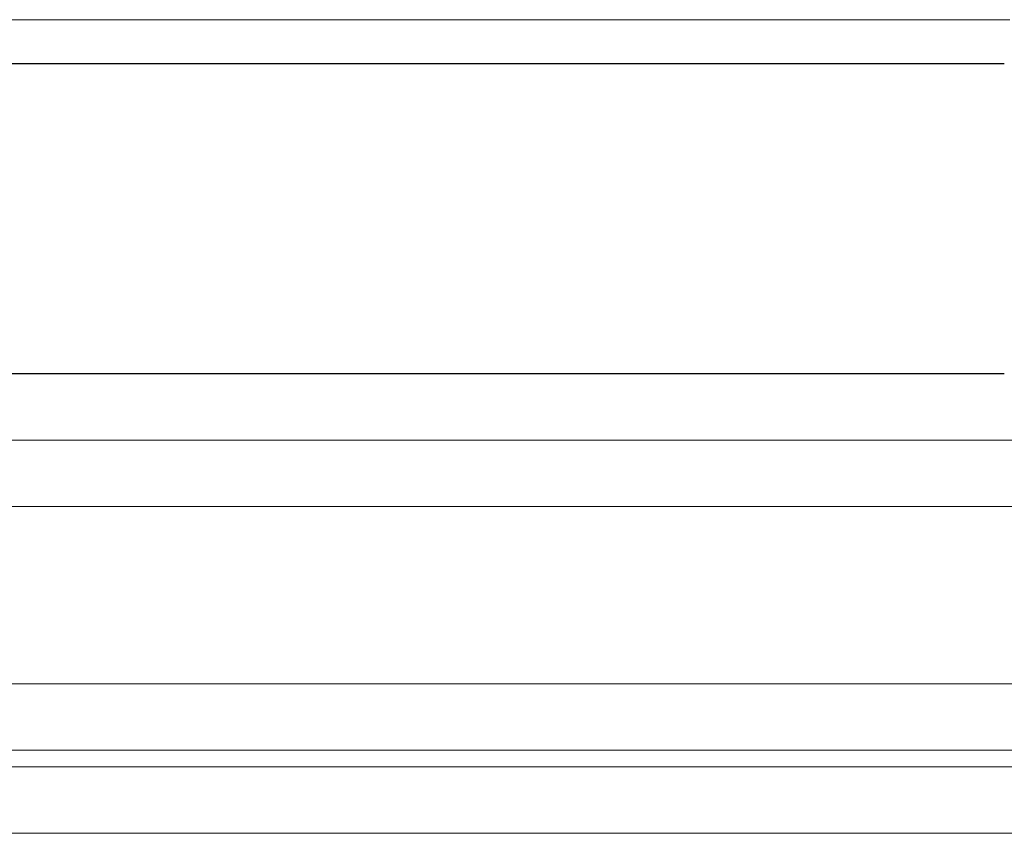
# Model space of a CAD drawing. Header units: millimetres. Extents: x -217426 to 968941, y -263248 to 449708.
# Tile 46 of 47: x 8828 to 8917, y -23136 to -23062. Entities that reach past the tile are written whole.
import ezdxf

# ---------------------------------------------------------------- set-up
doc = ezdxf.new("R2010")
doc.units = ezdxf.units.MM
doc.layers.get('0').update_dxf_attribs({"color": 254, "lineweight": 0})
doc.layers.add('ARCH', color=9, linetype='Continuous', lineweight=0)
doc.layers.add('YD-EXTERNAL 1', color=254, linetype='Continuous', lineweight=0)

# ---------------------------------------------------------------- blocks, each defined once
blk = doc.blocks.new('BIAL-IT1I-KGD-001-IN-DWG-141 LEVEL 2 - OVERALL FIRE EXIT PLAN$0$A$C258E6B3D')
for p, q in [((12725.52, 4808.444), (12725.52, 2476.444)), ((12731.52, 2476.444), (12731.52, 4808.444)), ((12747.52, 4808.444), (12747.52, 2476.444)), ((12753.52, 2476.444), (12753.52, 4808.444)), ((12755.04, 4808.444), (12755.04, 2476.444)), ((12761.04, 2476.444), (12761.04, 4808.444)), ((12687.52, 4784.944), (12687.52, 2476.444))]:
    blk.add_line(p, q)
at = {"lineweight": -3, "ltscale": 1000}
for p, q in [((12691.52, 4784.444), (12691.52, 2476.444)), ((12719.52, 4784.444), (12719.52, 2476.444))]:
    blk.add_line(p, q, dxfattribs=at)
blk = doc.blocks.new('ARCH-ABV-11.07')
at = {"layer": 'YD-EXTERNAL 1', "color": 251, "true_color": 0x636466, "rotation": 269.9999999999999}
blk.add_blockref('BIAL-IT1I-KGD-001-IN-DWG-141 LEVEL 2 - OVERALL FIRE EXIT PLAN$0$A$C258E6B3D', (4132.281, -10374.528), dxfattribs=at)

msp = doc.modelspace()

# ---------------------------------------------------------------- block references
at = {"layer": 'ARCH'}
msp.add_blockref('ARCH-ABV-11.07', (0, 0), dxfattribs=at)

doc.saveas('drawing.dxf')
